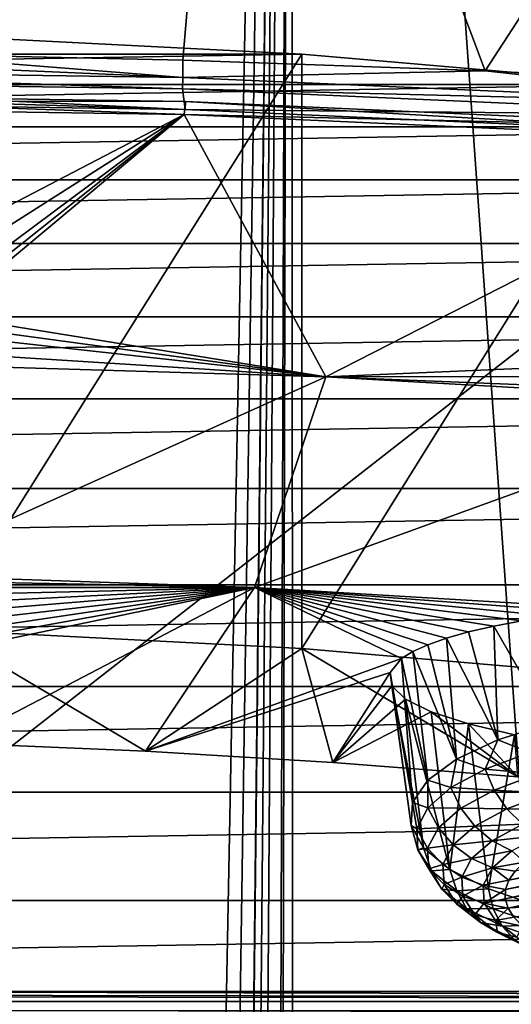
# Model space of a CAD drawing. Header units: millimetres. Extents: x -24 to 24, y 0 to 188.
# Tile 225 of 256: x 1.39 to 2.92, y 137.3 to 140.38. Entities that reach past the tile are written whole.
import ezdxf

# ---------------------------------------------------------------- set-up
doc = ezdxf.new("R2010")
doc.units = ezdxf.units.MM
doc.header["$LTSCALE"] = 58.620611
for name, color, linetype in [('155', 7, 'CONTINUOUS'), ('165', 7, 'CONTINUOUS'), ('214', 7, 'CONTINUOUS'), ('215', 7, 'CONTINUOUS'), ('216', 7, 'CONTINUOUS'), ('227', 7, 'CONTINUOUS'), ('228', 7, 'CONTINUOUS'), ('279', 7, 'CONTINUOUS'), ('31', 7, 'CONTINUOUS'), ('340', 7, 'CONTINUOUS'), ('341', 7, 'CONTINUOUS'), ('342', 7, 'CONTINUOUS'), ('343', 7, 'CONTINUOUS'), ('344', 7, 'CONTINUOUS'), ('345', 7, 'CONTINUOUS'), ('346', 7, 'CONTINUOUS'), ('348', 7, 'CONTINUOUS')]:
    doc.layers.add(name, color=color, linetype=linetype)

msp = doc.modelspace()

# ---------------------------------------------------------------- linework, layer by layer
at = {"layer": '155', "color": 7, "linetype": 'CONTINUOUS'}
for points in [[(-13.1804, 137.3084, 108.0297), (-13.1804, 137.34, 108.0962), (13.1804, 137.3084, 108.0297), (-13.1804, 137.3084, 108.0297)], [(-13.1804, 137.34, 108.0962), (-6.3017, 137.34, 108.0963), (13.1804, 137.3084, 108.0297), (-13.1804, 137.34, 108.0962)], [(0.3806, 137.3399, 108.096), (13.1804, 137.3084, 108.0297), (-6.3017, 137.34, 108.0963), (0.3806, 137.3399, 108.096)], [(6.8726, 137.3402, 108.0969), (13.1804, 137.3084, 108.0297), (0.3806, 137.3399, 108.096), (6.8726, 137.3402, 108.0969)], [(-13.1803, 137.258, 107.9695), (-13.1804, 137.3084, 108.0297), (13.1803, 137.2579, 107.9695), (-13.1803, 137.258, 107.9695)], [(13.1803, 137.2579, 107.9695), (-13.1804, 137.3084, 108.0297), (13.1804, 137.3084, 108.0297), (13.1803, 137.2579, 107.9695)]]:
    msp.add_3dface(points, dxfattribs=at)
at = {"layer": '165', "color": 7, "linetype": 'CONTINUOUS'}
for points in [[(4.401, 140.4837, 117.4356), (0.3806, 137.3399, 108.096), (-4.4004, 140.4837, 117.4356), (4.401, 140.4837, 117.4356)], [(6.8726, 137.3402, 108.0969), (0.3806, 137.3399, 108.096), (4.401, 140.4837, 117.4356), (6.8726, 137.3402, 108.0969)]]:
    msp.add_3dface(points, dxfattribs=at)
at = {"layer": '214', "color": 7, "linetype": 'CONTINUOUS'}
for points in [[(0, 140.1898, 253.3304), (0.0002, 140.1577, 253.2279), (1.9057, 140.0977, 253.0362), (0, 140.1898, 253.3304)], [(0, 140.1898, 253.3304), (1.9057, 140.0977, 253.0362), (1.8972, 140.1622, 253.2429), (0, 140.1898, 253.3304)], [(0.0002, 140.1577, 253.2279), (0, 140.1258, 253.1254), (1.9057, 140.0977, 253.0362), (0.0002, 140.1577, 253.2279)], [(1.8972, 140.1622, 253.2429), (1.9057, 140.0977, 253.0362), (3.7777, 140.0796, 252.9811), (1.8972, 140.1622, 253.2429)], [(1.9057, 140.0977, 253.0362), (3.7938, 140.0135, 252.7691), (3.7777, 140.0796, 252.9811), (1.9057, 140.0977, 253.0362)]]:
    msp.add_3dface(points, dxfattribs=at)
at = {"layer": '215', "color": 7, "linetype": 'CONTINUOUS'}
for points in [[(-0.0002, 140.2799, 253.4676), (0, 140.2253, 253.4053), (1.8984, 140.1978, 253.3181), (-0.0002, 140.2799, 253.4676)], [(-0.0002, 140.2799, 253.4676), (1.8984, 140.1978, 253.3181), (0.9501, 140.2731, 253.4459), (-0.0002, 140.2799, 253.4676)], [(0.9501, 140.2731, 253.4459), (1.8984, 140.1978, 253.3181), (1.8982, 140.2526, 253.3808), (0.9501, 140.2731, 253.4459)], [(1.8982, 140.2526, 253.3808), (1.8984, 140.1978, 253.3181), (2.8421, 140.2184, 253.2723), (1.8982, 140.2526, 253.3808)], [(0, 140.2253, 253.4053), (0, 140.1898, 253.3304), (1.8972, 140.1622, 253.2429), (0, 140.2253, 253.4053)], [(0, 140.2253, 253.4053), (1.8972, 140.1622, 253.2429), (1.8984, 140.1978, 253.3181), (0, 140.2253, 253.4053)], [(1.8984, 140.1978, 253.3181), (3.7791, 140.1155, 253.0572), (2.8421, 140.2184, 253.2723), (1.8984, 140.1978, 253.3181)], [(2.8421, 140.2184, 253.2723), (3.7791, 140.1155, 253.0572), (3.7796, 140.1706, 253.1208), (2.8421, 140.2184, 253.2723)], [(1.8984, 140.1978, 253.3181), (1.8972, 140.1622, 253.2429), (3.7791, 140.1155, 253.0572), (1.8984, 140.1978, 253.3181)], [(1.8972, 140.1622, 253.2429), (3.7777, 140.0796, 252.9811), (3.7791, 140.1155, 253.0572), (1.8972, 140.1622, 253.2429)]]:
    msp.add_3dface(points, dxfattribs=at)
at = {"layer": '216', "color": 7, "linetype": 'CONTINUOUS'}
for points in [[(2.0694, 142.2764, 254.9946), (0, 142.3058, 255.0878), (0.9501, 140.2731, 253.4459), (2.0694, 142.2764, 254.9946)], [(2.0694, 142.2764, 254.9946), (0.9501, 140.2731, 253.4459), (1.8982, 140.2526, 253.3808), (2.0694, 142.2764, 254.9946)], [(2.0694, 142.2764, 254.9946), (1.8982, 140.2526, 253.3808), (2.8421, 140.2184, 253.2723), (2.0694, 142.2764, 254.9946)], [(4.1218, 142.1885, 254.7158), (2.0694, 142.2764, 254.9946), (2.8421, 140.2184, 253.2723), (4.1218, 142.1885, 254.7158)], [(4.1218, 142.1885, 254.7158), (2.8421, 140.2184, 253.2723), (3.7796, 140.1706, 253.1208), (4.1218, 142.1885, 254.7158)]]:
    msp.add_3dface(points, dxfattribs=at)
at = {"layer": '227', "color": 7, "linetype": 'CONTINUOUS'}
for points in [[(2.2697, 140.2709, 243.1126), (1.1421, 140.3285, 243.2954), (-2.2697, 140.2709, 243.1126), (2.2697, 140.2709, 243.1126)], [(3.3688, 140.1757, 242.8106), (2.2697, 140.2709, 243.1126), (-3.3688, 140.1757, 242.8106), (3.3688, 140.1757, 242.8106)], [(-3.3688, 140.1757, 242.8106), (2.2697, 140.2709, 243.1126), (-2.2697, 140.2709, 243.1126), (-3.3688, 140.1757, 242.8106)], [(4.4256, 140.0441, 242.3932), (3.3688, 140.1757, 242.8106), (-4.4256, 140.0441, 242.3932), (4.4256, 140.0441, 242.3932)], [(-4.4256, 140.0441, 242.3932), (3.3688, 140.1757, 242.8106), (-3.3688, 140.1757, 242.8106), (-4.4256, 140.0441, 242.3932)], [(5.4267, 139.8777, 241.8655), (4.4256, 140.0441, 242.3932), (-5.4267, 139.8777, 241.8655), (5.4267, 139.8777, 241.8655)], [(-5.4267, 139.8777, 241.8655), (4.4256, 140.0441, 242.3932), (-4.4256, 140.0441, 242.3932), (-5.4267, 139.8777, 241.8655)], [(6.3596, 139.6787, 241.2342), (5.4267, 139.8777, 241.8655), (-6.3596, 139.6787, 241.2342), (6.3596, 139.6787, 241.2342)], [(-6.3596, 139.6787, 241.2342), (5.4267, 139.8777, 241.8655), (-5.4267, 139.8777, 241.8655), (-6.3596, 139.6787, 241.2342)], [(7.2125, 139.4495, 240.5073), (6.3596, 139.6787, 241.2342), (-7.2125, 139.4495, 240.5073), (7.2125, 139.4495, 240.5073)], [(-7.2125, 139.4495, 240.5073), (6.3596, 139.6787, 241.2342), (-6.3596, 139.6787, 241.2342), (-7.2125, 139.4495, 240.5073)], [(7.9747, 139.193, 239.6939), (7.2125, 139.4495, 240.5073), (-7.9747, 139.193, 239.6939), (7.9747, 139.193, 239.6939)], [(-7.9747, 139.193, 239.6939), (7.2125, 139.4495, 240.5073), (-7.2125, 139.4495, 240.5073), (-7.9747, 139.193, 239.6939)], [(8.6366, 138.9125, 238.8042), (7.9747, 139.193, 239.6939), (-8.6366, 138.9125, 238.8042), (8.6366, 138.9125, 238.8042)], [(-8.6366, 138.9125, 238.8042), (7.9747, 139.193, 239.6939), (-7.9747, 139.193, 239.6939), (-8.6366, 138.9125, 238.8042)], [(9.1899, 138.6114, 237.8494), (8.6366, 138.9125, 238.8042), (-9.1899, 138.6114, 237.8494), (9.1899, 138.6114, 237.8494)], [(-9.1899, 138.6114, 237.8494), (8.6366, 138.9125, 238.8042), (-8.6366, 138.9125, 238.8042), (-9.1899, 138.6114, 237.8494)], [(9.6276, 138.2937, 236.8416), (9.1899, 138.6114, 237.8494), (-9.6276, 138.2937, 236.8416), (9.6276, 138.2937, 236.8416)], [(-9.6276, 138.2937, 236.8416), (9.1899, 138.6114, 237.8494), (-9.1899, 138.6114, 237.8494), (-9.6276, 138.2937, 236.8416)], [(9.9443, 137.9631, 235.7933), (9.6276, 138.2937, 236.8416), (-9.9443, 137.9631, 235.7933), (9.9443, 137.9631, 235.7933)], [(-9.9443, 137.9631, 235.7933), (9.6276, 138.2937, 236.8416), (-9.6276, 138.2937, 236.8416), (-9.9443, 137.9631, 235.7933)], [(10.1359, 137.624, 234.7178), (9.9443, 137.9631, 235.7933), (-10.1359, 137.624, 234.7178), (10.1359, 137.624, 234.7178)], [(-10.1359, 137.624, 234.7178), (9.9443, 137.9631, 235.7933), (-9.9443, 137.9631, 235.7933), (-10.1359, 137.624, 234.7178)], [(10.2, 137.2806, 233.6286), (10.1359, 137.624, 234.7178), (-10.2, 137.2806, 233.6286), (10.2, 137.2806, 233.6286)], [(-10.2, 137.2806, 233.6286), (10.1359, 137.624, 234.7178), (-10.1359, 137.624, 234.7178), (-10.2, 137.2806, 233.6286)]]:
    msp.add_3dface(points, dxfattribs=at)
at = {"layer": '228', "color": 7, "linetype": 'CONTINUOUS'}
for points in [[(0, 140.1258, 253.1254), (0, 140.1507, 253.1176), (1.9063, 140.1225, 253.0283), (0, 140.1258, 253.1254)], [(1.9057, 140.0977, 253.0362), (0, 140.1258, 253.1254), (1.9063, 140.1225, 253.0283), (1.9057, 140.0977, 253.0362)], [(3.7938, 140.0135, 252.7691), (1.9057, 140.0977, 253.0362), (1.9063, 140.1225, 253.0283), (3.7938, 140.0135, 252.7691)], [(3.7944, 140.0383, 252.7612), (3.7938, 140.0135, 252.7691), (1.9063, 140.1225, 253.0283), (3.7944, 140.0383, 252.7612)]]:
    msp.add_3dface(points, dxfattribs=at)
at = {"layer": '279', "color": 7, "linetype": 'CONTINUOUS'}
for points in [[(-0.0002, 140.1101, 253.0779), (1.0097, 139.6172, 251.4003), (1.9017, 140.082, 252.9889), (-0.0002, 140.1101, 253.0779)], [(1.0097, 139.6172, 251.4003), (1.0922, 139.5669, 251.219), (1.9017, 140.082, 252.9889), (1.0097, 139.6172, 251.4003)], [(1.0922, 139.5669, 251.219), (1.1401, 139.5141, 251.0262), (1.9017, 140.082, 252.9889), (1.0922, 139.5669, 251.219)], [(1.1401, 139.5141, 251.0262), (1.1511, 139.4845, 250.9169), (1.9017, 140.082, 252.9889), (1.1401, 139.5141, 251.0262)], [(1.1511, 139.4845, 250.9169), (1.1509, 139.455, 250.8069), (1.9017, 140.082, 252.9889), (1.1511, 139.4845, 250.9169)], [(1.1509, 139.455, 250.8069), (2.3446, 139.2623, 250.0957), (1.9017, 140.082, 252.9889), (1.1509, 139.455, 250.8069)], [(1.9017, 140.082, 252.9889), (2.3446, 139.2623, 250.0957), (3.7849, 139.998, 252.7224), (1.9017, 140.082, 252.9889)], [(3.7849, 139.998, 252.7224), (2.3446, 139.2623, 250.0957), (3.6752, 139.3195, 250.3617), (3.7849, 139.998, 252.7224)], [(1.1509, 139.455, 250.8069), (1.1396, 139.4259, 250.6973), (2.3446, 139.2623, 250.0957), (1.1509, 139.455, 250.8069)], [(1.1396, 139.4259, 250.6973), (1.1171, 139.3974, 250.5893), (2.3446, 139.2623, 250.0957), (1.1396, 139.4259, 250.6973)], [(1.1171, 139.3974, 250.5893), (1.041, 139.3441, 250.3842), (2.3446, 139.2623, 250.0957), (1.1171, 139.3974, 250.5893)], [(1.041, 139.3441, 250.3842), (0.9481, 139.3041, 250.2281), (2.3446, 139.2623, 250.0957), (1.041, 139.3441, 250.3842)], [(0.9481, 139.3041, 250.2281), (0.9725, 138.6432, 247.3619), (2.3446, 139.2623, 250.0957), (0.9481, 139.3041, 250.2281)], [(3.6752, 139.3195, 250.3617), (2.3446, 139.2623, 250.0957), (3.6639, 139.2635, 250.1497), (3.6752, 139.3195, 250.3617)], [(0.9725, 138.6432, 247.3619), (2.1221, 138.6033, 247.2354), (2.3446, 139.2623, 250.0957), (0.9725, 138.6432, 247.3619)], [(2.3446, 139.2623, 250.0957), (2.1221, 138.6033, 247.2354), (3.7215, 139.1838, 249.8463), (2.3446, 139.2623, 250.0957)], [(3.6639, 139.2635, 250.1497), (2.3446, 139.2623, 250.0957), (3.6942, 139.2082, 249.9393), (3.6639, 139.2635, 250.1497)], [(2.3446, 139.2623, 250.0957), (3.7215, 139.1838, 249.8463), (3.6942, 139.2082, 249.9393), (2.3446, 139.2623, 250.0957)], [(2.1221, 138.6033, 247.2354), (3.2542, 138.5352, 247.0207), (3.7215, 139.1838, 249.8463), (2.1221, 138.6033, 247.2354)], [(0.9725, 138.6432, 247.3619), (1.0534, 138.6238, 247.2702), (2.1221, 138.6033, 247.2354), (0.9725, 138.6432, 247.3619)], [(1.0534, 138.6238, 247.2702), (1.1255, 138.6032, 247.1715), (2.1221, 138.6033, 247.2354), (1.0534, 138.6238, 247.2702)], [(1.1255, 138.6032, 247.1715), (1.1892, 138.5811, 247.0647), (2.1221, 138.6033, 247.2354), (1.1255, 138.6032, 247.1715)], [(1.1892, 138.5811, 247.0647), (1.2424, 138.5581, 246.9523), (2.1221, 138.6033, 247.2354), (1.1892, 138.5811, 247.0647)], [(1.1905, 138.1161, 244.4475), (1.7813, 138.091, 244.368), (2.1221, 138.6033, 247.2354), (1.1905, 138.1161, 244.4475)], [(1.3398, 138.439, 246.3417), (1.1905, 138.1161, 244.4475), (2.1221, 138.6033, 247.2354), (1.3398, 138.439, 246.3417)], [(1.2424, 138.5581, 246.9523), (1.2849, 138.5345, 246.8353), (2.1221, 138.6033, 247.2354), (1.2424, 138.5581, 246.9523)], [(1.2849, 138.5345, 246.8353), (1.3161, 138.5106, 246.7147), (2.1221, 138.6033, 247.2354), (1.2849, 138.5345, 246.8353)], [(1.3161, 138.5106, 246.7147), (1.3358, 138.4865, 246.5915), (2.1221, 138.6033, 247.2354), (1.3161, 138.5106, 246.7147)], [(1.3358, 138.4865, 246.5915), (1.3437, 138.4626, 246.4668), (2.1221, 138.6033, 247.2354), (1.3358, 138.4865, 246.5915)], [(1.3437, 138.4626, 246.4668), (1.3398, 138.439, 246.3417), (2.1221, 138.6033, 247.2354), (1.3437, 138.4626, 246.4668)], [(2.1221, 138.6033, 247.2354), (1.7813, 138.091, 244.368), (2.5815, 138.3809, 246.16), (2.1221, 138.6033, 247.2354)], [(3.2542, 138.5352, 247.0207), (2.1221, 138.6033, 247.2354), (3.1561, 138.5257, 246.9629), (3.2542, 138.5352, 247.0207)], [(3.1561, 138.5257, 246.9629), (2.1221, 138.6033, 247.2354), (3.0527, 138.513, 246.8889), (3.1561, 138.5257, 246.9629)], [(3.0527, 138.513, 246.8889), (2.1221, 138.6033, 247.2354), (2.9568, 138.4984, 246.8055), (3.0527, 138.513, 246.8889)], [(2.9568, 138.4984, 246.8055), (2.1221, 138.6033, 247.2354), (2.8691, 138.482, 246.7136), (2.9568, 138.4984, 246.8055)], [(2.8691, 138.482, 246.7136), (2.1221, 138.6033, 247.2354), (2.7905, 138.464, 246.6137), (2.8691, 138.482, 246.7136)], [(2.7905, 138.464, 246.6137), (2.1221, 138.6033, 247.2354), (2.7216, 138.4445, 246.5068), (2.7905, 138.464, 246.6137)], [(2.7216, 138.4445, 246.5068), (2.1221, 138.6033, 247.2354), (2.6634, 138.4239, 246.3941), (2.7216, 138.4445, 246.5068)], [(2.6634, 138.4239, 246.3941), (2.1221, 138.6033, 247.2354), (2.6166, 138.4026, 246.2777), (2.6634, 138.4239, 246.3941)], [(2.6166, 138.4026, 246.2777), (2.1221, 138.6033, 247.2354), (2.5815, 138.3809, 246.16), (2.6166, 138.4026, 246.2777)], [(2.5815, 138.3809, 246.16), (1.7813, 138.091, 244.368), (2.5452, 138.3377, 245.9252), (2.5815, 138.3809, 246.16)], [(1.7813, 138.091, 244.368), (2.3665, 138.056, 244.257), (2.5452, 138.3377, 245.9252), (1.7813, 138.091, 244.368)], [(2.5452, 138.3377, 245.9252), (2.3665, 138.056, 244.257), (2.5504, 138.2953, 245.6958), (2.5452, 138.3377, 245.9252)], [(2.5504, 138.2953, 245.6958), (2.3665, 138.056, 244.257), (2.5939, 138.2542, 245.4752), (2.5504, 138.2953, 245.6958)], [(2.5939, 138.2542, 245.4752), (2.3665, 138.056, 244.257), (2.6739, 138.2145, 245.2654), (2.5939, 138.2542, 245.4752)], [(2.3665, 138.056, 244.257), (2.9442, 138.0112, 244.1149), (2.6739, 138.2145, 245.2654), (2.3665, 138.056, 244.257)], [(2.6739, 138.2145, 245.2654), (2.9442, 138.0112, 244.1149), (2.7898, 138.1766, 245.0701), (2.6739, 138.2145, 245.2654)], [(2.7898, 138.1766, 245.0701), (2.9442, 138.0112, 244.1149), (2.9341, 138.1423, 244.9009), (2.7898, 138.1766, 245.0701)]]:
    msp.add_3dface(points, dxfattribs=at)
at = {"layer": '31', "color": 7, "linetype": 'CONTINUOUS'}
for points in [[(0, 30.7562, -24.25), (0, 148, -24.25), (2.2375, 148, -24.1466), (0, 30.7562, -24.25)], [(0, 30.7562, -24.25), (2.2375, 148, -24.1466), (0.4759, 30.7296, -24.2453), (0, 30.7562, -24.25)], [(0, 148, 24.25), (0, 123.9909, 24.25), (1.9756, 123.9909, 24.1694), (0, 148, 24.25)], [(0, 148, 24.25), (1.9756, 123.9909, 24.1694), (2.2375, 148, 24.1466), (0, 148, 24.25)], [(0.4759, 30.7296, -24.2453), (2.2375, 148, -24.1466), (0.9392, 30.6509, -24.2318), (0.4759, 30.7296, -24.2453)], [(0.9392, 30.6509, -24.2318), (2.2375, 148, -24.1466), (1.1935, 30.583, -24.2206), (0.9392, 30.6509, -24.2318)], [(1.1935, 30.583, -24.2206), (2.2375, 148, -24.1466), (1.4334, 30.4999, -24.2076), (1.1935, 30.583, -24.2206)], [(1.4334, 30.4999, -24.2076), (2.2375, 148, -24.1466), (1.875, 30.2898, -24.1774), (1.4334, 30.4999, -24.2076)], [(1.875, 30.2898, -24.1774), (2.2375, 148, -24.1466), (1.9521, 30.2443, -24.1713), (1.875, 30.2898, -24.1774)], [(1.9521, 30.2443, -24.1713), (2.2375, 148, -24.1466), (2.2688, 30.0237, -24.1436), (1.9521, 30.2443, -24.1713)], [(1.9756, 123.9909, 24.1694), (3.9472, 123.9909, 23.9266), (2.2375, 148, 24.1466), (1.9756, 123.9909, 24.1694)], [(2.2375, 148, 24.1466), (3.9472, 123.9909, 23.9266), (4.4559, 148, 23.8371), (2.2375, 148, 24.1466)], [(2.2375, 148, -24.1466), (4.4559, 148, -23.8371), (2.2688, 30.0237, -24.1436), (2.2375, 148, -24.1466)], [(2.2688, 30.0237, -24.1436), (4.4559, 148, -23.8371), (2.6138, 29.7053, -24.1087), (2.2688, 30.0237, -24.1436)], [(2.6138, 29.7053, -24.1087), (4.4559, 148, -23.8371), (2.7531, 29.545, -24.0932), (2.6138, 29.7053, -24.1087)], [(2.7531, 29.545, -24.0932), (4.4559, 148, -23.8371), (2.9061, 29.3394, -24.0752), (2.7531, 29.545, -24.0932)], [(2.9061, 29.3394, -24.0752), (4.4559, 148, -23.8371), (3.1409, 28.9321, -24.0457), (2.9061, 29.3394, -24.0752)]]:
    msp.add_3dface(points, dxfattribs=at)
at = {"layer": '340', "color": 7, "linetype": 'CONTINUOUS'}
for points in [[(2.9568, 138.4984, 246.8055), (2.8691, 138.482, 246.7136), (3.0448, 138.1783, 246.9238), (2.9568, 138.4984, 246.8055)], [(2.7905, 138.464, 246.6137), (2.7216, 138.4445, 246.5068), (2.8816, 138.1265, 246.7593), (2.7905, 138.464, 246.6137)], [(2.8691, 138.482, 246.7136), (2.7905, 138.464, 246.6137), (2.8816, 138.1265, 246.7593), (2.8691, 138.482, 246.7136)], [(3.0448, 138.1783, 246.9238), (2.8691, 138.482, 246.7136), (2.8816, 138.1265, 246.7593), (3.0448, 138.1783, 246.9238)], [(2.7216, 138.4445, 246.5068), (2.6634, 138.4239, 246.3941), (2.753, 138.0665, 246.5691), (2.7216, 138.4445, 246.5068)], [(2.8816, 138.1265, 246.7593), (2.7216, 138.4445, 246.5068), (2.753, 138.0665, 246.5691), (2.8816, 138.1265, 246.7593)], [(2.6166, 138.4026, 246.2777), (2.5815, 138.3809, 246.16), (2.6631, 138.0004, 246.3595), (2.6166, 138.4026, 246.2777)], [(2.6634, 138.4239, 246.3941), (2.6166, 138.4026, 246.2777), (2.753, 138.0665, 246.5691), (2.6634, 138.4239, 246.3941)], [(2.753, 138.0665, 246.5691), (2.6166, 138.4026, 246.2777), (2.6631, 138.0004, 246.3595), (2.753, 138.0665, 246.5691)], [(2.5815, 138.3809, 246.16), (2.5452, 138.3377, 245.9252), (2.6152, 137.9305, 246.1378), (2.5815, 138.3809, 246.16)], [(2.6631, 138.0004, 246.3595), (2.5815, 138.3809, 246.16), (2.6152, 137.9305, 246.1378), (2.6631, 138.0004, 246.3595)], [(2.5452, 138.3377, 245.9252), (2.5504, 138.2953, 245.6958), (2.6108, 137.8592, 245.9115), (2.5452, 138.3377, 245.9252)], [(2.6152, 137.9305, 246.1378), (2.5452, 138.3377, 245.9252), (2.6108, 137.8592, 245.9115), (2.6152, 137.9305, 246.1378)], [(2.5504, 138.2953, 245.6958), (2.5939, 138.2542, 245.4752), (2.6501, 137.7888, 245.6882), (2.5504, 138.2953, 245.6958)], [(2.6108, 137.8592, 245.9115), (2.5504, 138.2953, 245.6958), (2.6501, 137.7888, 245.6882), (2.6108, 137.8592, 245.9115)], [(2.5939, 138.2542, 245.4752), (2.6739, 138.2145, 245.2654), (2.7318, 137.7218, 245.4756), (2.5939, 138.2542, 245.4752)], [(2.6501, 137.7888, 245.6882), (2.5939, 138.2542, 245.4752), (2.7318, 137.7218, 245.4756), (2.6501, 137.7888, 245.6882)], [(2.6739, 138.2145, 245.2654), (2.7898, 138.1766, 245.0701), (2.7318, 137.7218, 245.4756), (2.6739, 138.2145, 245.2654)], [(2.7318, 137.7218, 245.4756), (2.7898, 138.1766, 245.0701), (2.853, 137.6604, 245.281), (2.7318, 137.7218, 245.4756)]]:
    msp.add_3dface(points, dxfattribs=at)
at = {"layer": '341', "color": 7, "linetype": 'CONTINUOUS'}
for points in [[(3.0448, 138.1783, 246.9238), (2.8816, 138.1265, 246.7593), (2.9814, 138.0871, 246.8629), (3.0448, 138.1783, 246.9238)], [(2.8816, 138.1265, 246.7593), (2.753, 138.0665, 246.5691), (2.8423, 138.0354, 246.699), (2.8816, 138.1265, 246.7593)], [(2.9814, 138.0871, 246.8629), (2.8816, 138.1265, 246.7593), (2.8423, 138.0354, 246.699), (2.9814, 138.0871, 246.8629)], [(2.753, 138.0665, 246.5691), (2.6631, 138.0004, 246.3595), (2.7351, 137.9773, 246.5147), (2.753, 138.0665, 246.5691)], [(2.8423, 138.0354, 246.699), (2.753, 138.0665, 246.5691), (2.7351, 137.9773, 246.5147), (2.8423, 138.0354, 246.699)], [(2.9814, 138.0871, 246.8629), (2.8423, 138.0354, 246.699), (3.0059, 138.02, 246.8592), (2.9814, 138.0871, 246.8629)], [(2.8423, 138.0354, 246.699), (2.7351, 137.9773, 246.5147), (2.8705, 137.9698, 246.6998), (2.8423, 138.0354, 246.699)], [(3.0059, 138.02, 246.8592), (2.8423, 138.0354, 246.699), (2.8705, 137.9698, 246.6998), (3.0059, 138.02, 246.8592)], [(2.6631, 138.0004, 246.3595), (2.6152, 137.9305, 246.1378), (2.6632, 137.9144, 246.3153), (2.6631, 138.0004, 246.3595)], [(2.7351, 137.9773, 246.5147), (2.6631, 138.0004, 246.3595), (2.6632, 137.9144, 246.3153), (2.7351, 137.9773, 246.5147)], [(3.0059, 138.02, 246.8592), (2.8705, 137.9698, 246.6998), (3.0404, 137.9595, 246.8434), (3.0059, 138.02, 246.8592)], [(2.7351, 137.9773, 246.5147), (2.6632, 137.9144, 246.3153), (2.7662, 137.9132, 246.5203), (2.7351, 137.9773, 246.5147)], [(2.8705, 137.9698, 246.6998), (2.7351, 137.9773, 246.5147), (2.7662, 137.9132, 246.5203), (2.8705, 137.9698, 246.6998)], [(2.8705, 137.9698, 246.6998), (2.7662, 137.9132, 246.5203), (2.9103, 137.9112, 246.6901), (2.8705, 137.9698, 246.6998)], [(3.0404, 137.9595, 246.8434), (2.8705, 137.9698, 246.6998), (2.9103, 137.9112, 246.6901), (3.0404, 137.9595, 246.8434)], [(3.0404, 137.9595, 246.8434), (2.9103, 137.9112, 246.6901), (3.0829, 137.9088, 246.8163), (3.0404, 137.9595, 246.8434)], [(2.6152, 137.9305, 246.1378), (2.6108, 137.8592, 245.9115), (2.6286, 137.8488, 246.1071), (2.6152, 137.9305, 246.1378)], [(2.6632, 137.9144, 246.3153), (2.6152, 137.9305, 246.1378), (2.6286, 137.8488, 246.1071), (2.6632, 137.9144, 246.3153)], [(2.6632, 137.9144, 246.3153), (2.6286, 137.8488, 246.1071), (2.6962, 137.852, 246.3264), (2.6632, 137.9144, 246.3153)], [(2.7662, 137.9132, 246.5203), (2.6632, 137.9144, 246.3153), (2.6962, 137.852, 246.3264), (2.7662, 137.9132, 246.5203)], [(2.7662, 137.9132, 246.5203), (2.6962, 137.852, 246.3264), (2.81, 137.8568, 246.5177), (2.7662, 137.9132, 246.5203)], [(2.9103, 137.9112, 246.6901), (2.7662, 137.9132, 246.5203), (2.81, 137.8568, 246.5177), (2.9103, 137.9112, 246.6901)], [(2.9103, 137.9112, 246.6901), (2.81, 137.8568, 246.5177), (2.9593, 137.8629, 246.6707), (2.9103, 137.9112, 246.6901)], [(3.0829, 137.9088, 246.8163), (2.9103, 137.9112, 246.6901), (2.9593, 137.8629, 246.6707), (3.0829, 137.9088, 246.8163)], [(2.6108, 137.8592, 245.9115), (2.6501, 137.7888, 245.6882), (2.6324, 137.7823, 245.8963), (2.6108, 137.8592, 245.9115)], [(2.6286, 137.8488, 246.1071), (2.6108, 137.8592, 245.9115), (2.6324, 137.7823, 245.8963), (2.6286, 137.8488, 246.1071)], [(2.6962, 137.852, 246.3264), (2.6286, 137.8488, 246.1071), (2.6625, 137.7881, 246.1237), (2.6962, 137.852, 246.3264)], [(2.6286, 137.8488, 246.1071), (2.6324, 137.7823, 245.8963), (2.6625, 137.7881, 246.1237), (2.6286, 137.8488, 246.1071)], [(2.6962, 137.852, 246.3264), (2.6625, 137.7881, 246.1237), (2.7427, 137.798, 246.3312), (2.6962, 137.852, 246.3264)], [(2.81, 137.8568, 246.5177), (2.6962, 137.852, 246.3264), (2.7427, 137.798, 246.3312), (2.81, 137.8568, 246.5177)], [(2.81, 137.8568, 246.5177), (2.7427, 137.798, 246.3312), (2.864, 137.8113, 246.5068), (2.81, 137.8568, 246.5177)], [(2.9593, 137.8629, 246.6707), (2.81, 137.8568, 246.5177), (2.864, 137.8113, 246.5068), (2.9593, 137.8629, 246.6707)], [(3.0148, 137.8278, 246.6425), (2.9593, 137.8629, 246.6707), (2.864, 137.8113, 246.5068), (3.0148, 137.8278, 246.6425)], [(2.9252, 137.7792, 246.4884), (3.0148, 137.8278, 246.6425), (2.864, 137.8113, 246.5068), (2.9252, 137.7792, 246.4884)], [(2.6324, 137.7823, 245.8963), (2.6501, 137.7888, 245.6882), (2.6746, 137.7171, 245.6894), (2.6324, 137.7823, 245.8963)], [(2.6625, 137.7881, 246.1237), (2.6324, 137.7823, 245.8963), (2.6663, 137.7235, 245.9186), (2.6625, 137.7881, 246.1237)], [(2.6501, 137.7888, 245.6882), (2.7318, 137.7218, 245.4756), (2.6746, 137.7171, 245.6894), (2.6501, 137.7888, 245.6882)], [(2.7427, 137.798, 246.3312), (2.6625, 137.7881, 246.1237), (2.7104, 137.7366, 246.1365), (2.7427, 137.798, 246.3312)], [(2.6625, 137.7881, 246.1237), (2.6663, 137.7235, 245.9186), (2.7104, 137.7366, 246.1365), (2.6625, 137.7881, 246.1237)], [(2.7427, 137.798, 246.3312), (2.7104, 137.7366, 246.1365), (2.8001, 137.7554, 246.3297), (2.7427, 137.798, 246.3312)], [(2.864, 137.8113, 246.5068), (2.7427, 137.798, 246.3312), (2.8001, 137.7554, 246.3297), (2.864, 137.8113, 246.5068)], [(2.9252, 137.7792, 246.4884), (2.864, 137.8113, 246.5068), (2.8001, 137.7554, 246.3297), (2.9252, 137.7792, 246.4884)], [(2.6324, 137.7823, 245.8963), (2.6746, 137.7171, 245.6894), (2.6663, 137.7235, 245.9186), (2.6324, 137.7823, 245.8963)], [(2.8001, 137.7554, 246.3297), (2.7104, 137.7366, 246.1365), (2.7693, 137.6971, 246.1446), (2.8001, 137.7554, 246.3297)], [(2.865, 137.7267, 246.3218), (2.8001, 137.7554, 246.3297), (2.7693, 137.6971, 246.1446), (2.865, 137.7267, 246.3218)], [(2.865, 137.7267, 246.3218), (2.9252, 137.7792, 246.4884), (2.8001, 137.7554, 246.3297), (2.865, 137.7267, 246.3218)], [(2.865, 137.7267, 246.3218), (2.9655, 137.7443, 246.4061), (2.9252, 137.7792, 246.4884), (2.865, 137.7267, 246.3218)], [(2.7104, 137.7366, 246.1365), (2.6663, 137.7235, 245.9186), (2.714, 137.6744, 245.9393), (2.7104, 137.7366, 246.1365)], [(2.6663, 137.7235, 245.9186), (2.6746, 137.7171, 245.6894), (2.7073, 137.66, 245.7172), (2.6663, 137.7235, 245.9186)], [(2.6663, 137.7235, 245.9186), (2.7073, 137.66, 245.7172), (2.714, 137.6744, 245.9393), (2.6663, 137.7235, 245.9186)], [(2.6746, 137.7171, 245.6894), (2.7318, 137.7218, 245.4756), (2.7538, 137.655, 245.4926), (2.6746, 137.7171, 245.6894)], [(2.7104, 137.7366, 246.1365), (2.714, 137.6744, 245.9393), (2.7693, 137.6971, 246.1446), (2.7104, 137.7366, 246.1365)], [(2.7318, 137.7218, 245.4756), (2.853, 137.6604, 245.281), (2.7538, 137.655, 245.4926), (2.7318, 137.7218, 245.4756)], [(2.8361, 137.6718, 246.1477), (2.865, 137.7267, 246.3218), (2.7693, 137.6971, 246.1446), (2.8361, 137.6718, 246.1477)], [(2.8361, 137.6718, 246.1477), (2.9165, 137.6879, 246.227), (2.865, 137.7267, 246.3218), (2.8361, 137.6718, 246.1477)], [(2.9364, 137.7165, 246.3177), (2.9655, 137.7443, 246.4061), (2.865, 137.7267, 246.3218), (2.9364, 137.7165, 246.3177)], [(2.9165, 137.6879, 246.227), (2.9364, 137.7165, 246.3177), (2.865, 137.7267, 246.3218), (2.9165, 137.6879, 246.227)], [(2.6746, 137.7171, 245.6894), (2.7538, 137.655, 245.4926), (2.7073, 137.66, 245.7172), (2.6746, 137.7171, 245.6894)], [(2.7693, 137.6971, 246.1446), (2.714, 137.6744, 245.9393), (2.7728, 137.638, 245.9573), (2.7693, 137.6971, 246.1446)], [(2.8361, 137.6718, 246.1477), (2.7693, 137.6971, 246.1446), (2.7728, 137.638, 245.9573), (2.8361, 137.6718, 246.1477)], [(2.714, 137.6744, 245.9393), (2.7073, 137.66, 245.7172), (2.7534, 137.6134, 245.7458), (2.714, 137.6744, 245.9393)], [(2.7073, 137.66, 245.7172), (2.7538, 137.655, 245.4926), (2.7844, 137.5996, 245.5257), (2.7073, 137.66, 245.7172)], [(2.7073, 137.66, 245.7172), (2.7844, 137.5996, 245.5257), (2.7534, 137.6134, 245.7458), (2.7073, 137.66, 245.7172)], [(2.714, 137.6744, 245.9393), (2.7534, 137.6134, 245.7458), (2.7728, 137.638, 245.9573), (2.714, 137.6744, 245.9393)], [(2.7538, 137.655, 245.4926), (2.853, 137.6604, 245.281), (2.8677, 137.598, 245.3118), (2.7538, 137.655, 245.4926)], [(2.8393, 137.6162, 245.9715), (2.8361, 137.6718, 246.1477), (2.7728, 137.638, 245.9573), (2.8393, 137.6162, 245.9715)], [(2.9061, 137.6589, 246.135), (2.9165, 137.6879, 246.227), (2.8361, 137.6718, 246.1477), (2.9061, 137.6589, 246.135)], [(2.8393, 137.6162, 245.9715), (2.9061, 137.6589, 246.135), (2.8361, 137.6718, 246.1477), (2.8393, 137.6162, 245.9715)], [(2.7728, 137.638, 245.9573), (2.7534, 137.6134, 245.7458), (2.8102, 137.58, 245.7734), (2.7728, 137.638, 245.9573)], [(2.7538, 137.655, 245.4926), (2.8677, 137.598, 245.3118), (2.7844, 137.5996, 245.5257), (2.7538, 137.655, 245.4926)], [(2.8393, 137.6162, 245.9715), (2.7728, 137.638, 245.9573), (2.8102, 137.58, 245.7734), (2.8393, 137.6162, 245.9715)], [(2.9052, 137.6297, 246.0424), (2.9061, 137.6589, 246.135), (2.8393, 137.6162, 245.9715), (2.9052, 137.6297, 246.0424)], [(2.9138, 137.6006, 245.9501), (2.9052, 137.6297, 246.0424), (2.8393, 137.6162, 245.9715), (2.9138, 137.6006, 245.9501)], [(2.7534, 137.6134, 245.7458), (2.7844, 137.5996, 245.5257), (2.8275, 137.5554, 245.5617), (2.7534, 137.6134, 245.7458)], [(2.7534, 137.6134, 245.7458), (2.8275, 137.5554, 245.5617), (2.8102, 137.58, 245.7734), (2.7534, 137.6134, 245.7458)], [(2.8677, 137.598, 245.3118), (2.8952, 137.5441, 245.3498), (2.7844, 137.5996, 245.5257), (2.8677, 137.598, 245.3118)], [(2.7844, 137.5996, 245.5257), (2.8952, 137.5441, 245.3498), (2.8275, 137.5554, 245.5617), (2.7844, 137.5996, 245.5257)], [(2.8746, 137.5617, 245.7985), (2.8393, 137.6162, 245.9715), (2.8102, 137.58, 245.7734), (2.8746, 137.5617, 245.7985)], [(2.8746, 137.5617, 245.7985), (2.9138, 137.6006, 245.9501), (2.8393, 137.6162, 245.9715), (2.8746, 137.5617, 245.7985)], [(2.9318, 137.5719, 245.8591), (2.9138, 137.6006, 245.9501), (2.8746, 137.5617, 245.7985), (2.9318, 137.5719, 245.8591)], [(2.8746, 137.5617, 245.7985), (2.8102, 137.58, 245.7734), (2.8806, 137.5248, 245.5984), (2.8746, 137.5617, 245.7985)], [(2.8102, 137.58, 245.7734), (2.8275, 137.5554, 245.5617), (2.8806, 137.5248, 245.5984), (2.8102, 137.58, 245.7734)], [(2.9591, 137.5439, 245.7702), (2.9318, 137.5719, 245.8591), (2.8746, 137.5617, 245.7985), (2.9591, 137.5439, 245.7702)], [(2.8952, 137.5441, 245.3498), (2.934, 137.5021, 245.3926), (2.8275, 137.5554, 245.5617), (2.8952, 137.5441, 245.3498)], [(2.8275, 137.5554, 245.5617), (2.934, 137.5021, 245.3926), (2.8806, 137.5248, 245.5984), (2.8275, 137.5554, 245.5617)], [(2.9408, 137.5098, 245.634), (2.9591, 137.5439, 245.7702), (2.8746, 137.5617, 245.7985), (2.9408, 137.5098, 245.634)], [(2.9408, 137.5098, 245.634), (2.8746, 137.5617, 245.7985), (2.8806, 137.5248, 245.5984), (2.9408, 137.5098, 245.634)], [(2.9818, 137.4742, 245.4378), (2.9408, 137.5098, 245.634), (2.8806, 137.5248, 245.5984), (2.9818, 137.4742, 245.4378)], [(2.934, 137.5021, 245.3926), (2.9818, 137.4742, 245.4378), (2.8806, 137.5248, 245.5984), (2.934, 137.5021, 245.3926)]]:
    msp.add_3dface(points, dxfattribs=at)
at = {"layer": '342', "color": 7, "linetype": 'CONTINUOUS'}
for points in [[(4.3257, 137.909, 246.9284), (4.2363, 137.9205, 246.9647), (2.9052, 137.6297, 246.0424), (4.3257, 137.909, 246.9284)], [(4.2363, 137.9205, 246.9647), (2.9061, 137.6589, 246.135), (2.9052, 137.6297, 246.0424), (4.2363, 137.9205, 246.9647)], [(4.3257, 137.909, 246.9284), (2.9052, 137.6297, 246.0424), (2.9138, 137.6006, 245.9501), (4.3257, 137.909, 246.9284)], [(4.2363, 137.9205, 246.9647), (4.1437, 137.9292, 246.9925), (2.9061, 137.6589, 246.135), (4.2363, 137.9205, 246.9647)], [(4.1437, 137.9292, 246.9925), (2.9165, 137.6879, 246.227), (2.9061, 137.6589, 246.135), (4.1437, 137.9292, 246.9925)], [(4.4108, 137.895, 246.8839), (4.3257, 137.909, 246.9284), (2.9138, 137.6006, 245.9501), (4.4108, 137.895, 246.8839)], [(4.1437, 137.9292, 246.9925), (4.0486, 137.9352, 247.0115), (2.9165, 137.6879, 246.227), (4.1437, 137.9292, 246.9925)], [(4.0486, 137.9352, 247.0115), (2.9364, 137.7165, 246.3177), (2.9165, 137.6879, 246.227), (4.0486, 137.9352, 247.0115)], [(4.4108, 137.895, 246.8839), (2.9138, 137.6006, 245.9501), (2.9318, 137.5719, 245.8591), (4.4108, 137.895, 246.8839)]]:
    msp.add_3dface(points, dxfattribs=at)
at = {"layer": '343', "color": 7, "linetype": 'CONTINUOUS'}
for points in [[(2.8677, 137.598, 245.3118), (2.853, 137.6604, 245.281), (3.0096, 137.6068, 245.1109), (2.8677, 137.598, 245.3118)], [(2.8677, 137.598, 245.3118), (3.0096, 137.6068, 245.1109), (3.0127, 137.5479, 245.1527), (2.8677, 137.598, 245.3118)], [(2.8952, 137.5441, 245.3498), (2.8677, 137.598, 245.3118), (3.0127, 137.5479, 245.1527), (2.8952, 137.5441, 245.3498)], [(2.8952, 137.5441, 245.3498), (3.0127, 137.5479, 245.1527), (3.0364, 137.4953, 245.195), (2.8952, 137.5441, 245.3498)], [(2.934, 137.5021, 245.3926), (2.8952, 137.5441, 245.3498), (3.0364, 137.4953, 245.195), (2.934, 137.5021, 245.3926)]]:
    msp.add_3dface(points, dxfattribs=at)
at = {"layer": '344', "color": 7, "linetype": 'CONTINUOUS'}
for points in [[(2.7898, 138.1766, 245.0701), (2.9341, 138.1423, 244.9009), (2.853, 137.6604, 245.281), (2.7898, 138.1766, 245.0701)], [(2.853, 137.6604, 245.281), (2.9341, 138.1423, 244.9009), (3.0096, 137.6068, 245.1109), (2.853, 137.6604, 245.281)]]:
    msp.add_3dface(points, dxfattribs=at)
at = {"layer": '345', "color": 7, "linetype": 'CONTINUOUS'}
for points in [[(1.7813, 138.091, 244.368), (1.1905, 138.1161, 244.4475), (1.142, 138.4705, 243.8812), (1.7813, 138.091, 244.368)], [(2.2697, 138.4128, 243.6985), (1.7813, 138.091, 244.368), (1.142, 138.4705, 243.8812), (2.2697, 138.4128, 243.6985)], [(2.3665, 138.056, 244.257), (1.7813, 138.091, 244.368), (2.2697, 138.4128, 243.6985), (2.3665, 138.056, 244.257)], [(2.9442, 138.0112, 244.1149), (2.3665, 138.056, 244.257), (2.2697, 138.4128, 243.6985), (2.9442, 138.0112, 244.1149)], [(3.3688, 138.3176, 243.3965), (2.9442, 138.0112, 244.1149), (2.2697, 138.4128, 243.6985), (3.3688, 138.3176, 243.3965)]]:
    msp.add_3dface(points, dxfattribs=at)
at = {"layer": '346', "color": 7, "linetype": 'CONTINUOUS'}
for points in [[(1.1421, 140.3285, 243.2954), (2.2697, 140.2709, 243.1126), (1.142, 138.4705, 243.8812), (1.1421, 140.3285, 243.2954)], [(2.2697, 140.2709, 243.1126), (2.2697, 138.4128, 243.6985), (1.142, 138.4705, 243.8812), (2.2697, 140.2709, 243.1126)], [(2.2697, 140.2709, 243.1126), (3.3688, 140.1757, 242.8106), (2.2697, 138.4128, 243.6985), (2.2697, 140.2709, 243.1126)], [(3.3688, 140.1757, 242.8106), (3.3688, 138.3176, 243.3965), (2.2697, 138.4128, 243.6985), (3.3688, 140.1757, 242.8106)]]:
    msp.add_3dface(points, dxfattribs=at)
at = {"layer": '348', "color": 7, "linetype": 'CONTINUOUS'}
for points in [[(0, 140.1507, 253.1176), (-0.0002, 140.1101, 253.0779), (1.9017, 140.082, 252.9889), (0, 140.1507, 253.1176)], [(1.9063, 140.1225, 253.0283), (0, 140.1507, 253.1176), (1.9017, 140.082, 252.9889), (1.9063, 140.1225, 253.0283)], [(3.7944, 140.0383, 252.7612), (1.9063, 140.1225, 253.0283), (1.9017, 140.082, 252.9889), (3.7944, 140.0383, 252.7612)], [(3.7944, 140.0383, 252.7612), (1.9017, 140.082, 252.9889), (3.7849, 139.998, 252.7224), (3.7944, 140.0383, 252.7612)]]:
    msp.add_3dface(points, dxfattribs=at)

doc.saveas('drawing.dxf')
